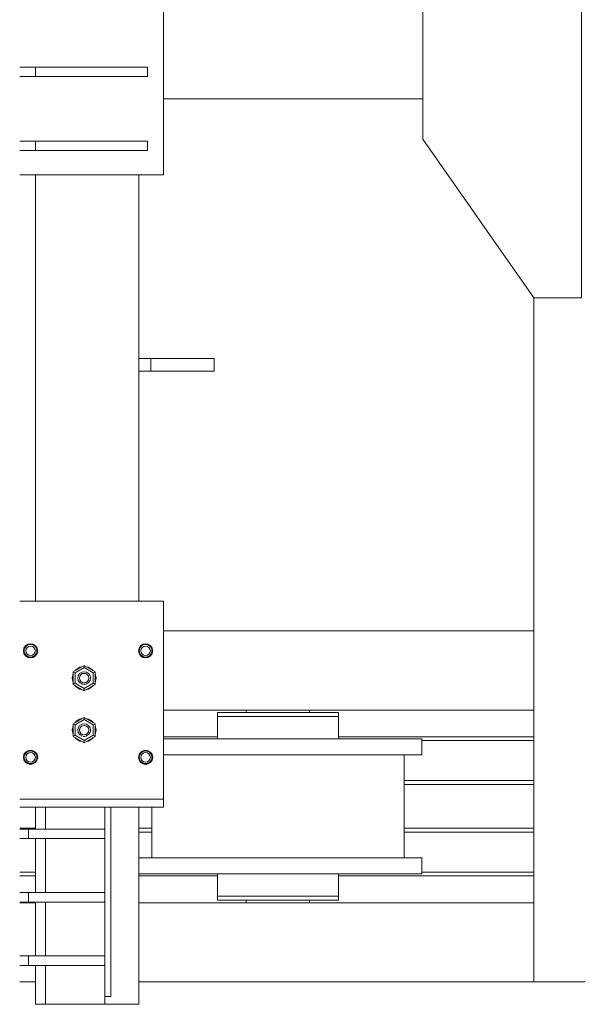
# Model space of a CAD drawing. Header units: millimetres. Extents: x 53746 to 116821, y -810352 to -765802.
# Tile 248 of 256: x 97938 to 98651, y -790313 to -789071. Entities that reach past the tile are written whole.
import ezdxf

# ---------------------------------------------------------------- set-up
doc = ezdxf.new("R2010")
doc.units = ezdxf.units.MM
doc.header["$MEASUREMENT"] = 0
for name, color, linetype, lineweight in [('Main Cradle', 7, 'Continuous', 0), ('Main Cradle Rails', 7, 'Continuous', 0), ('Main Cradle Tower', 7, 'Continuous', 0), ('Main Cradle Tower Rail Frame', 7, 'Continuous', 0)]:
    doc.layers.add(name, color=color, linetype=linetype, lineweight=lineweight)

# ---------------------------------------------------------------- blocks, each defined once
blk = doc.blocks.new('*U57')
at = {"layer": 'Main Cradle', "color": 7, "linetype": 'Continuous', "lineweight": 0}
for p, q in [((12836.6, -1093.8), (13163.5, -1093.8)), ((13303.5, -1344.8), (13303.5, -2208)), ((12836.6, -1765), (13303.5, -1765)), ((13303.5, -1865), (12836.6, -1865)), ((12904.7, -1868), (12910.5, -1868)), ((12927, -1868), (12910.5, -1868)), ((12940.9, -1868), (12940.9, -1865)), ((13020.9, -1865), (13020.9, -1868)), ((12911.5, -1901.5), (12980.9, -1901.5)), ((12806.2, -1921.5), (12806.7, -1921.5)), ((12821.9, -1921.5), (12821.4, -1921.5)), ((12821.9, -1922.9), (12821.9, -1921.5)), ((13139.9, -1921.5), (13139.9, -2051.5)), ((12821.9, -1928), (12821.9, -1926.3)), ((12821.9, -2051.5), (12821.9, -1987.5)), ((12911.5, -2051.5), (12980.9, -2051.5)), ((12805.5, -2071.5), (12813.4, -2071.5)), ((12910.5, -2071.5), (12904.7, -2071.5)), ((12675.5, -2108), (12655.4, -2108)), ((13303.5, -2108), (12805.5, -2108)), ((12904.7, -2100), (12910.5, -2100)), ((12927, -2100), (12910.5, -2100)), ((12943.9, -2105), (12940.9, -2105)), ((12940.9, -2108), (12940.9, -2105)), ((12943.9, -2105), (12945.5, -2105)), ((12945.5, -2105), (12951.7, -2105)), ((12951.7, -2105), (12952.3, -2105)), ((12952.3, -2105), (12952.5, -2105)), ((12952.5, -2105), (12952.6, -2105)), ((12980.9, -2100), (13010, -2100)), ((13017.8, -2105), (13018.3, -2105)), ((13020.9, -2105), (13020.9, -2108)), ((12655.4, -2208), (12675.5, -2208)), ((12805.5, -2208), (13303.5, -2208))]:
    blk.add_line(p, q, dxfattribs=at)
at = {"layer": 'Main Cradle', "color": 7, "linetype": 'Continuous', "lineweight": 0, "flags": 128}
for points in [[(13303.5, -1344.8), (13163.5, -1144.8), (13163.5, -599.8), (13303.4, -399.8), (13363.4, -399.8), (13363.5, -1344.8), (13303.5, -1344.8)], [(12904.7, -1868), (12904.7, -1868), (12904.7, -1873), (12910.5, -1873), (12927, -1873), (12927, -1873)], [(12904.7, -1873), (12904.7, -1873), (12904.7, -1901.5)], [(12927, -1868), (12951.7, -1868), (12980.9, -1868), (13010, -1868), (13034.7, -1868), (13051.3, -1868), (13057.1, -1868)], [(12927, -1873), (12951.7, -1873), (12951.7, -1873)], [(12951.7, -1873), (12980.9, -1873), (12980.9, -1873)], [(12980.9, -1873), (12980.9, -1873), (13010, -1873)], [(13010, -1873), (13010, -1873), (13034.7, -1873), (13051.3, -1873), (13057.1, -1873)], [(13034.7, -1873), (13051.3, -1873), (13051.3, -1873)], [(13057.1, -1873), (13057.1, -1873), (13057.1, -1868), (13057.1, -1868)], [(13057.1, -1901.5), (13057.1, -1873), (13057.1, -1873)], [(12911.5, -1901.5), (12852.7, -1901.5), (12836.6, -1901.5)], [(13162.1, -1901.5), (13162.1, -1901.5), (13162.1, -1921.5), (13148.3, -1921.5), (13109, -1921.5), (13050.2, -1921.5), (12980.9, -1921.5)], [(13162.1, -1901.5), (13148.3, -1901.5), (13109, -1901.5), (13050.2, -1901.5), (12980.9, -1901.5)], [(12920, -1921.5), (12911.5, -1921.5), (12852.7, -1921.5), (12836.6, -1921.5)], [(12980.9, -1921.5), (12980.9, -1921.5), (12920, -1921.5)], [(12911.5, -2051.5), (12852.7, -2051.5), (12813.4, -2051.5), (12805.5, -2051.5)], [(13162.1, -2051.5), (13162.1, -2051.5), (13162.1, -2071.5), (13148.3, -2071.5), (13109, -2071.5), (13050.2, -2071.5), (12980.9, -2071.5), (12980.9, -2071.5)], [(13162.1, -2051.5), (13148.3, -2051.5), (13109, -2051.5), (13050.2, -2051.5), (12980.9, -2051.5)], [(12980.9, -2071.5), (12911.5, -2071.5), (12852.7, -2071.5), (12813.4, -2071.5)], [(12904.7, -2071.5), (12904.7, -2100), (12904.7, -2100)], [(13010, -2100), (13010, -2100), (13034.7, -2100), (13051.3, -2100), (13057.1, -2100), (13057.1, -2071.5)], [(13057.1, -2071.5), (13057.1, -2071.5), (13057.1, -2071.5), (13052, -2071.5), (13051.3, -2071.5), (13051.3, -2071.5)], [(12904.7, -2100), (12904.7, -2100), (12904.7, -2105), (12910.5, -2105), (12927, -2105), (12951.7, -2105), (12980.9, -2105), (13010, -2105), (13034.7, -2105), (13051.3, -2105), (13057.1, -2105), (13057.1, -2100), (13057.1, -2100)], [(12927, -2100), (12951.7, -2100), (12980.9, -2100), (12980.9, -2100)], [(12980.9, -2100), (13010, -2100), (13010, -2100)], [(13018.3, -2105), (13020.9, -2105), (13020.9, -2105)], [(13034.7, -2100), (13051.3, -2100), (13051.3, -2100)], [(13303.5, -2208), (13303.5, -2208), (13368.4, -2208)]]:
    blk.add_lwpolyline(points, dxfattribs=at)
at = {"layer": 'Main Cradle Rails', "color": 7, "linetype": 'Continuous', "lineweight": 0}
for p, q in [((12836.6, -1899), (12904.7, -1899)), ((13057.1, -1899), (13303.5, -1899)), ((13162.1, -1903.6), (13303.5, -1903.6)), ((13139.9, -1954), (13303.5, -1954)), ((13139.9, -1959), (13303.5, -1959)), ((12655.4, -2014), (12675.5, -2014)), ((12805.5, -2014), (12821.9, -2014)), ((12805.5, -2019), (12821.9, -2019)), ((13139.9, -2014), (13303.5, -2014)), ((13139.9, -2019), (13303.5, -2019)), ((12655.4, -2069.4), (12675.5, -2069.4)), ((12655.4, -2074), (12675.5, -2074)), ((12805.5, -2074), (12904.7, -2074)), ((13057.1, -2074), (13303.5, -2074)), ((13162.1, -2069.4), (13303.5, -2069.4))]:
    blk.add_line(p, q, dxfattribs=at)
at = {"layer": 'Main Cradle Tower', "color": 7, "linetype": 'Continuous', "lineweight": 0}
for p, q in [((12675.4, -1053.8), (12675.4, -1065.8)), ((12816.6, -1053.8), (12816.6, -1065.8)), ((12675.4, -1147.3), (12675.4, -1159.3)), ((12816.6, -1147.3), (12816.6, -1159.3)), ((12655.4, -1189.8), (12836.6, -1189.8)), ((12829.8, -1727.5), (12836.6, -1727.5)), ((12836.6, -1727.5), (12836.6, -1799.3)), ((12669.1, -1781.8), (12665.8, -1782.5)), ((12810.8, -1782.4), (12814.1, -1781.8)), ((12660.6, -1790.3), (12660.6, -1790.3)), ((12661.1, -1790.2), (12661.1, -1789.9)), ((12661.1, -1790.2), (12661.1, -1790.2)), ((12663.1, -1796.3), (12661.2, -1793.6)), ((12661.4, -1792.6), (12661.7, -1793.4)), ((12661.7, -1793.3), (12661.4, -1792.6)), ((12661.7, -1793.3), (12661.7, -1793.3)), ((12661.7, -1793.4), (12661.7, -1793.4)), ((12662.7, -1795), (12663.4, -1796)), ((12663.4, -1795.8), (12662.7, -1795)), ((12663.4, -1795.8), (12663.4, -1795.8)), ((12663.4, -1796), (12663.4, -1796)), ((12666, -1797.6), (12666, -1797.6)), ((12668.5, -1798.2), (12667.1, -1797.9)), ((12668.5, -1798.2), (12669.1, -1798.2)), ((12669.1, -1796.3), (12671.4, -1795.8)), ((12670.5, -1798.1), (12669.1, -1798.2)), ((12672.1, -1797.7), (12671.5, -1797.8)), ((12672.1, -1797.7), (12673.8, -1796.7)), ((12672.1, -1797.6), (12672.1, -1797.6)), ((12672.1, -1797.7), (12672.1, -1797.7)), ((12674.7, -1796), (12675.7, -1794.7)), ((12674.7, -1795.9), (12674.7, -1795.9)), ((12674.7, -1796), (12674.7, -1796)), ((12677, -1790.2), (12677, -1790.2)), ((12677, -1790.2), (12677, -1790.3)), ((12678.1, -1790.3), (12677.4, -1793.7)), ((12677.6, -1790.3), (12677.6, -1790.3)), ((12805.6, -1790.3), (12805.6, -1790.3)), ((12806.1, -1790.2), (12806.1, -1789.9)), ((12806.1, -1790.2), (12806.1, -1790.2)), ((12806.4, -1792.6), (12806.7, -1793.4)), ((12806.7, -1793.3), (12806.4, -1792.6)), ((12806.7, -1793.3), (12806.7, -1793.3)), ((12806.7, -1793.4), (12806.7, -1793.4)), ((12807.7, -1795), (12808.4, -1796)), ((12808.4, -1795.8), (12807.7, -1795)), ((12807.7, -1796.6), (12810.6, -1798.6)), ((12808.4, -1795.8), (12808.4, -1795.8)), ((12808.4, -1796), (12808.4, -1796)), ((12811, -1797.6), (12811, -1797.6)), ((12813.5, -1798.2), (12812.1, -1798)), ((12813.5, -1798.2), (12814.1, -1798.2)), ((12814.1, -1796.3), (12816.4, -1795.8)), ((12815.5, -1798.1), (12814.1, -1798.2)), ((12817.1, -1797.7), (12816.5, -1797.8)), ((12817.1, -1797.7), (12818.8, -1796.7)), ((12817.1, -1797.6), (12817.1, -1797.6)), ((12817.1, -1797.7), (12817.1, -1797.7)), ((12819.7, -1796), (12820.7, -1794.7)), ((12819.7, -1795.9), (12819.7, -1795.9)), ((12819.7, -1796), (12819.7, -1796)), ((12822, -1790.2), (12822, -1790.2)), ((12822, -1790.2), (12822, -1790.3)), ((12822.6, -1790.3), (12822.6, -1790.3)), ((12736.6, -1808.7), (12722.7, -1816.7)), ((12725.1, -1818.1), (12736.6, -1811.5)), ((12750.4, -1816.7), (12736.6, -1808.7)), ((12736.6, -1811.5), (12736.6, -1808.7)), ((12748, -1818.1), (12736.6, -1811.5)), ((12722.7, -1816.7), (12722.7, -1832.7)), ((12725.1, -1818.1), (12722.7, -1816.7)), ((12725.1, -1831.3), (12725.1, -1818.1)), ((12728.6, -1824.6), (12728.6, -1824.5)), ((12728.6, -1824.5), (12728.6, -1824.7)), ((12728.6, -1824.6), (12728.6, -1824.6)), ((12728.6, -1824.7), (12728.6, -1824.6)), ((12729.2, -1827.8), (12728.6, -1824.7)), ((12728.6, -1824.7), (12728.6, -1824.7)), ((12728.6, -1824.9), (12728.6, -1824.7)), ((12728.6, -1824.7), (12728.6, -1824.9)), ((12738.9, -1819.1), (12736.6, -1818.7)), ((12744.5, -1824.8), (12744.4, -1825.3)), ((12744.6, -1824.7), (12744.5, -1824.8)), ((12744.5, -1824.8), (12744.6, -1824.7)), ((12744.6, -1824.6), (12744.6, -1824.7)), ((12744.6, -1824.7), (12744.6, -1824.6)), ((12744.6, -1824.7), (12744.6, -1824.7)), ((12750.4, -1816.7), (12748, -1818.1)), ((12748, -1831.3), (12748, -1818.1)), ((12750.4, -1832.7), (12750.4, -1816.7)), ((12751.6, -1824.8), (12751.6, -1824.8)), ((12725.1, -1831.3), (12722.7, -1832.7)), ((12722.7, -1832.7), (12736.6, -1840.7)), ((12722.7, -1832.7), (12722.7, -1832.7)), ((12722.7, -1832.7), (12736.6, -1840.7)), ((12736.6, -1837.9), (12725.1, -1831.3)), ((12726, -1835.4), (12725.1, -1834.1)), ((12729.2, -1827.6), (12729.1, -1827.3)), ((12729.1, -1827.3), (12729.2, -1827.8)), ((12729.2, -1827.6), (12729.2, -1827.6)), ((12729.2, -1827.7), (12729.2, -1827.6)), ((12729.4, -1828), (12729.2, -1827.7)), ((12730.9, -1830.2), (12730.5, -1829.7)), ((12730.9, -1830.2), (12730.9, -1830.2)), ((12731, -1830.3), (12730.9, -1830.2)), ((12730.9, -1830.2), (12730.9, -1830.2)), ((12731.6, -1830.8), (12731, -1830.3)), ((12731.6, -1830.8), (12731, -1830.3)), ((12733.5, -1831.9), (12733.1, -1831.8)), ((12733.5, -1831.9), (12733.5, -1831.9)), ((12734.3, -1832.2), (12733.5, -1831.9)), ((12733.5, -1831.9), (12733.5, -1831.9)), ((12735.7, -1832.5), (12734.3, -1832.2)), ((12735.7, -1832.5), (12735.7, -1832.5)), ((12736.6, -1832.5), (12735.7, -1832.5)), ((12736.6, -1837.9), (12748, -1831.3)), ((12736.9, -1832.6), (12736.6, -1832.5)), ((12736.6, -1840.7), (12750.4, -1832.7)), ((12736.6, -1840.7), (12750.4, -1832.7)), ((12736.6, -1840.7), (12736.6, -1837.9)), ((12738, -1832.4), (12736.9, -1832.6)), ((12739.6, -1832), (12738.6, -1832.3)), ((12740.5, -1831.5), (12739.6, -1831.9)), ((12739.6, -1831.9), (12739.6, -1832)), ((12739.6, -1832), (12739.6, -1832)), ((12741.9, -1830.6), (12741.5, -1830.8)), ((12742.2, -1830.2), (12741.9, -1830.6)), ((12742.6, -1829.8), (12742.2, -1830.2)), ((12742.2, -1830.2), (12742.2, -1830.2)), ((12742.2, -1830.2), (12742.2, -1830.2)), ((12743.9, -1827.7), (12743.7, -1828.2)), ((12743.9, -1827.7), (12743.9, -1827.7)), ((12744, -1827.8), (12744, -1827.4)), ((12750.4, -1832.7), (12748, -1831.3)), ((12750.4, -1832.7), (12750.4, -1832.7)), ((12736.6, -1840.7), (12736.6, -1840.7)), ((12736.6, -1840.7), (12736.6, -1840.7)), ((12742.3, -1838.6), (12739, -1839.3)), ((12742.3, -1838.6), (12739, -1839.3)), ((12736.6, -1874.3), (12722.7, -1882.3)), ((12736.6, -1874.3), (12722.7, -1882.3)), ((12736.6, -1874.3), (12736.6, -1874.3)), ((12750.4, -1882.3), (12736.6, -1874.3)), ((12736.6, -1874.3), (12736.6, -1874.3)), ((12750.4, -1882.3), (12736.6, -1874.3)), ((12736.6, -1874.3), (12736.6, -1877.1)), ((12722.7, -1882.3), (12722.7, -1882.3)), ((12722.7, -1882.3), (12722.7, -1898.3)), ((12722.7, -1882.3), (12725.1, -1883.7)), ((12736.6, -1877.1), (12725.1, -1883.7)), ((12725.1, -1880.9), (12725.5, -1880.3)), ((12725.1, -1883.7), (12725.1, -1896.9)), ((12730.8, -1876.4), (12734.2, -1875.7)), ((12730.8, -1876.4), (12734.2, -1875.7)), ((12736.6, -1877.1), (12748, -1883.7)), ((12738.9, -1884.8), (12736.6, -1884.3)), ((12744, -1887.3), (12744.6, -1890.3)), ((12747.2, -1879.6), (12748.1, -1880.9)), ((12747.6, -1880.3), (12748.1, -1880.9)), ((12748, -1883.7), (12750.4, -1882.3)), ((12748, -1883.7), (12748, -1896.9)), ((12750.4, -1882.3), (12750.4, -1882.3)), ((12750.4, -1898.3), (12750.4, -1882.3)), ((12721.6, -1890.2), (12721.6, -1890.2)), ((12722.7, -1898.3), (12725.1, -1896.9)), ((12722.7, -1898.3), (12736.6, -1906.3)), ((12725.1, -1896.9), (12736.6, -1903.5)), ((12728.6, -1890.2), (12728.6, -1890.2)), ((12728.6, -1890.2), (12728.6, -1890.2)), ((12728.6, -1890.2), (12728.6, -1890.3)), ((12728.6, -1890.3), (12728.6, -1890.3)), ((12728.6, -1890.3), (12728.6, -1890.5)), ((12728.6, -1890.3), (12728.6, -1890.4)), ((12728.6, -1890.4), (12728.6, -1890.3)), ((12729.2, -1893.3), (12729.1, -1893)), ((12729.1, -1893), (12729.2, -1893.1)), ((12729.2, -1893.3), (12729.2, -1893.3)), ((12730.9, -1895.9), (12730.9, -1895.9)), ((12731.4, -1896.3), (12731, -1895.9)), ((12733.2, -1897.5), (12733.5, -1897.6)), ((12733.5, -1897.6), (12733.5, -1897.6)), ((12733.5, -1897.6), (12733.5, -1897.6)), ((12733.5, -1897.6), (12733.6, -1897.6)), ((12736, -1898.2), (12736.5, -1898.2)), ((12748, -1896.9), (12736.6, -1903.5)), ((12736.6, -1906.3), (12750.4, -1898.3)), ((12737.1, -1898.2), (12737.1, -1898.2)), ((12739.6, -1897.6), (12739.6, -1897.6)), ((12742.2, -1895.9), (12742.2, -1895.9)), ((12742.3, -1895.8), (12742.5, -1895.6)), ((12743.9, -1893.4), (12743.9, -1893.3)), ((12744, -1893.2), (12744, -1893.1)), ((12744.5, -1890.4), (12744.6, -1890.3)), ((12744.5, -1890.7), (12744.5, -1890.4)), ((12744.6, -1890.3), (12744.6, -1890.3)), ((12744.6, -1890.3), (12744.6, -1890.3)), ((12748, -1896.9), (12750.4, -1898.3)), ((12751.6, -1890.2), (12751.6, -1890.2)), ((12736.6, -1903.5), (12736.6, -1906.3)), ((12660.6, -1924.7), (12660.6, -1924.7)), ((12661.1, -1924.6), (12661.1, -1924.3)), ((12661.1, -1924.6), (12661.1, -1924.6)), ((12675.1, -1918.7), (12672.3, -1916.8)), ((12677, -1924.6), (12677, -1924.6)), ((12677, -1924.6), (12677, -1924.7)), ((12805.6, -1924.7), (12805.6, -1924.7)), ((12806.1, -1924.6), (12806.1, -1924.3)), ((12806.1, -1924.6), (12806.1, -1924.6)), ((12822, -1924.6), (12822, -1924.6)), ((12822, -1924.6), (12822, -1924.7)), ((12823.1, -1924.7), (12822.4, -1921.2)), ((12822.6, -1924.7), (12822.6, -1924.7)), ((12660.8, -1928), (12662.7, -1931)), ((12661.4, -1927), (12661.7, -1927.8)), ((12661.7, -1927.6), (12661.4, -1927)), ((12661.7, -1927.6), (12661.7, -1927.6)), ((12661.7, -1927.8), (12661.7, -1927.8)), ((12662.7, -1929.4), (12663.4, -1930.4)), ((12663.4, -1930.2), (12662.7, -1929.4)), ((12665.8, -1932.5), (12663.1, -1930.7)), ((12663.4, -1930.2), (12663.4, -1930.2)), ((12663.4, -1930.4), (12663.4, -1930.3)), ((12666, -1932), (12666, -1932)), ((12668.5, -1932.6), (12667.1, -1932.3)), ((12668.5, -1932.6), (12669.1, -1932.6)), ((12669.1, -1930.7), (12671.4, -1930.2)), ((12670.5, -1932.5), (12669.1, -1932.6)), ((12672.1, -1932.1), (12671.5, -1932.2)), ((12672.1, -1932.1), (12673.8, -1931.1)), ((12672.1, -1932), (12672.1, -1932)), ((12672.1, -1932.1), (12672.1, -1932.1)), ((12674.7, -1930.4), (12675.7, -1929.1)), ((12674.7, -1930.3), (12674.7, -1930.3)), ((12674.7, -1930.3), (12674.7, -1930.4)), ((12806.4, -1927), (12806.7, -1927.8)), ((12806.7, -1927.6), (12806.4, -1927)), ((12806.7, -1927.6), (12806.7, -1927.6)), ((12806.7, -1927.8), (12806.7, -1927.8)), ((12807.7, -1929.4), (12808.4, -1930.4)), ((12808.4, -1930.2), (12807.7, -1929.4)), ((12808.4, -1930.2), (12808.4, -1930.2)), ((12808.4, -1930.4), (12808.4, -1930.3)), ((12810.8, -1932.5), (12814.1, -1933.2)), ((12811, -1932), (12811, -1932)), ((12813.5, -1932.6), (12812.1, -1932.3)), ((12813.5, -1932.6), (12814.1, -1932.6)), ((12814.1, -1930.7), (12816.4, -1930.2)), ((12815.5, -1932.5), (12814.1, -1932.6)), ((12817.1, -1932.1), (12816.5, -1932.2)), ((12817.1, -1932.1), (12818.8, -1931.1)), ((12817.1, -1932), (12817.1, -1932)), ((12817.1, -1932.1), (12817.1, -1932.1)), ((12819.7, -1930.4), (12820.7, -1929.1)), ((12819.7, -1930.3), (12819.7, -1930.3)), ((12819.7, -1930.3), (12819.7, -1930.4)), ((12829.8, -1977.5), (12775.3, -1977.5)), ((12829.8, -1987.5), (12655.4, -1987.5)), ((12687.8, -2015.2), (12687.8, -1987.5)), ((12762.8, -2015.2), (12762.8, -1987.5)), ((12770.4, -2226.2), (12770.4, -1987.5)), ((12829.8, -1987.5), (12775.3, -1987.5)), ((12836.6, -1987.5), (12829.8, -1987.5)), ((12836.6, -1987.5), (12836.6, -1987.5)), ((12666.5, -2027.2), (12666.5, -2015.2)), ((12762.8, -2027.2), (12762.8, -2015.2)), ((12687.8, -2095.2), (12687.8, -2027.2)), ((12762.8, -2095.2), (12762.8, -2027.2)), ((12666.5, -2107.2), (12666.5, -2095.2)), ((12762.8, -2107.2), (12762.8, -2095.2)), ((12687.8, -2175.2), (12687.8, -2107.2)), ((12762.8, -2175.2), (12762.8, -2107.2)), ((12666.5, -2187.2), (12666.5, -2175.2)), ((12762.8, -2187.2), (12762.8, -2175.2)), ((12687.8, -2236.2), (12687.8, -2187.2)), ((12762.8, -2236.2), (12762.8, -2187.2))]:
    blk.add_line(p, q, dxfattribs=at)
at = {"layer": 'Main Cradle Tower', "color": 7, "linetype": 'Continuous', "lineweight": 0, "flags": 128}
for points in [[(12836.6, -1189.8), (12836.6, -1189.8), (12836.6, -929.8), (12836.6, -929.8)], [(12655.4, -1053.8), (12675.4, -1053.8), (12816.6, -1053.8), (12816.6, -1053.8)], [(12655.4, -1065.8), (12675.4, -1065.8), (12816.6, -1065.8), (12816.6, -1065.8)], [(12655.4, -1147.3), (12675.4, -1147.3), (12816.6, -1147.3), (12816.6, -1147.3)], [(12655.4, -1159.3), (12675.4, -1159.3), (12816.6, -1159.3), (12816.6, -1159.3)], [(12829.8, -1727.5), (12775.3, -1727.5), (12702.8, -1727.5), (12655.4, -1727.5)], [(12678.1, -1790.3), (12677.4, -1786.8), (12675.4, -1783.9), (12672.5, -1782), (12669.1, -1781.3), (12665.6, -1782), (12662.7, -1783.9), (12660.8, -1786.8), (12660.1, -1790.3), (12660.8, -1793.7), (12662.7, -1796.6), (12665.6, -1798.6), (12669.1, -1799.3), (12672.5, -1798.6), (12675.4, -1796.6), (12677.4, -1793.7)], [(12660.6, -1790.3), (12661.2, -1787), (12663.1, -1784.3), (12665.8, -1782.4), (12669.1, -1781.8), (12672.3, -1782.4), (12675.1, -1784.3), (12676.9, -1787), (12677.6, -1790.3)], [(12665.8, -1782.5), (12663.1, -1784.3), (12661.2, -1787.1), (12660.6, -1790.3)], [(12661.1, -1789.9), (12661.1, -1789.9), (12661.2, -1788.7), (12661.6, -1787.3), (12661.7, -1787.2), (12661.7, -1787.1), (12662.1, -1786.2), (12663, -1785), (12663.4, -1784.6), (12663.4, -1784.6), (12663.9, -1784.1), (12665, -1783.3), (12666, -1782.8), (12666, -1782.8), (12666.2, -1782.7), (12667.6, -1782.3), (12668.8, -1782.2), (12669.1, -1782.2), (12669.1, -1782.2), (12670.3, -1782.3), (12671.5, -1782.6), (12672.1, -1782.8), (12672.1, -1782.9), (12672.8, -1783.1), (12673.9, -1783.8), (12674.7, -1784.6), (12674.8, -1784.6), (12674.9, -1784.8), (12675.7, -1785.7), (12676.4, -1787), (12676.5, -1787.1), (12676.5, -1787.2), (12676.8, -1788.2), (12677, -1789.6), (12677, -1790.2), (12677, -1790.2)], [(12669.1, -1796.3), (12666.8, -1795.8), (12664.8, -1794.5), (12663.5, -1792.6), (12663.1, -1790.3), (12663.5, -1788), (12664.8, -1786), (12666.8, -1784.7), (12669.1, -1784.3), (12671.4, -1784.7), (12673.3, -1786), (12674.6, -1788), (12675.1, -1790.3), (12674.6, -1792.6), (12673.3, -1794.5), (12671.4, -1795.8)], [(12677.6, -1790.3), (12676.9, -1787.1), (12675.1, -1784.3), (12672.3, -1782.5), (12669.1, -1781.8)], [(12807.7, -1796.6), (12805.8, -1793.7), (12805.1, -1790.3), (12805.8, -1786.8), (12807.7, -1783.9), (12810.6, -1782), (12814.1, -1781.3), (12817.5, -1782), (12820.4, -1783.9), (12822.4, -1786.8), (12823.1, -1790.3), (12822.4, -1793.7), (12820.4, -1796.6), (12817.5, -1798.6), (12814.1, -1799.3), (12814.1, -1799.3), (12814.1, -1799.3), (12810.6, -1798.6)], [(12822.6, -1790.3), (12821.9, -1787.1), (12820.1, -1784.3), (12817.3, -1782.5), (12814.1, -1781.8), (12810.8, -1782.5), (12808.1, -1784.3), (12806.2, -1787.1), (12805.6, -1790.3)], [(12805.6, -1790.3), (12806.2, -1787), (12808.1, -1784.3), (12810.8, -1782.4)], [(12806.1, -1789.9), (12806.1, -1789.9), (12806.2, -1788.7), (12806.6, -1787.3), (12806.7, -1787.2), (12806.7, -1787.1), (12807.1, -1786.2), (12808, -1785), (12808.4, -1784.6), (12808.4, -1784.6), (12808.9, -1784.1), (12810, -1783.3), (12811, -1782.8), (12811, -1782.8), (12811.2, -1782.8), (12812.6, -1782.3), (12813.8, -1782.2), (12814.1, -1782.2), (12814.1, -1782.2), (12815.3, -1782.3), (12816.5, -1782.6), (12817.1, -1782.8), (12817.1, -1782.9), (12817.8, -1783.1), (12818.9, -1783.8), (12819.7, -1784.6), (12819.8, -1784.6), (12819.9, -1784.8), (12820.7, -1785.7), (12821.4, -1787), (12821.5, -1787.1), (12821.5, -1787.2), (12821.8, -1788.2), (12822, -1789.6), (12822, -1790.2), (12822, -1790.2)], [(12814.1, -1796.3), (12811.8, -1795.8), (12809.8, -1794.5), (12808.5, -1792.6), (12808.1, -1790.3), (12808.5, -1788), (12809.8, -1786), (12811.8, -1784.7), (12814.1, -1784.3), (12816.4, -1784.7), (12818.3, -1786), (12819.6, -1788), (12820.1, -1790.3), (12819.6, -1792.6), (12818.3, -1794.5), (12816.4, -1795.8)], [(12814.1, -1781.8), (12817.3, -1782.4), (12820.1, -1784.3), (12821.9, -1787), (12822.6, -1790.3)], [(12660.6, -1790.3), (12660.6, -1790.3), (12661.2, -1793.6)], [(12661.1, -1790.5), (12661.1, -1790.3), (12661.1, -1789.9)], [(12661.1, -1790.2), (12661.1, -1790.2), (12661.1, -1790.3), (12661.2, -1791.4), (12661.4, -1792.6), (12661.4, -1792.6)], [(12661.7, -1793.3), (12661.7, -1793.3), (12661.7, -1793.3), (12662, -1793.9), (12662.7, -1795), (12662.7, -1795)], [(12661.9, -1793.7), (12661.7, -1793.4), (12661.7, -1793.4)], [(12663.1, -1796.3), (12665.8, -1798.2), (12669.1, -1798.8), (12672.3, -1798.2), (12675.1, -1796.3), (12676.9, -1793.6), (12677.6, -1790.3), (12677.6, -1790.3)], [(12663.4, -1795.8), (12663.4, -1795.8), (12663.5, -1795.9), (12663.6, -1796.1), (12664.6, -1796.8), (12664.6, -1796.8)], [(12663.9, -1796.3), (12663.4, -1796), (12663.4, -1796)], [(12664.6, -1796.8), (12666, -1797.7), (12666, -1797.7)], [(12666, -1797.6), (12665.9, -1797.5), (12664.6, -1796.8)], [(12666, -1797.6), (12666, -1797.6), (12666, -1797.6), (12667.1, -1797.9)], [(12666.8, -1797.8), (12666, -1797.7), (12666, -1797.7)], [(12667.1, -1797.9), (12669.1, -1798.3), (12670.5, -1798.1)], [(12669.1, -1798.3), (12669.1, -1798.3), (12669.1, -1798.3)], [(12670.5, -1798.1), (12670.5, -1798.1), (12671.4, -1797.9), (12672.1, -1797.6), (12672.1, -1797.6)], [(12673.8, -1796.7), (12672.7, -1797.3), (12672.1, -1797.6), (12672.1, -1797.6)], [(12672.1, -1797.7), (12672.1, -1797.7), (12672.1, -1797.7)], [(12673.8, -1796.7), (12673.8, -1796.7), (12674.7, -1795.9), (12674.7, -1795.9)], [(12674.7, -1796), (12674.7, -1796), (12674.1, -1796.3)], [(12675.7, -1794.7), (12674.9, -1795.7), (12674.7, -1795.8), (12674.7, -1795.9)], [(12675.7, -1794.7), (12675.7, -1794.7), (12676.4, -1793.5), (12676.4, -1793.3), (12676.4, -1793.3)], [(12676.5, -1793.4), (12676.5, -1793.4), (12676.3, -1793.6)], [(12676.8, -1792.3), (12676.4, -1793.3), (12676.4, -1793.3)], [(12676.8, -1792.3), (12676.5, -1793.4), (12676.5, -1793.4)], [(12677, -1790.9), (12676.8, -1792.3), (12676.8, -1792.3)], [(12677, -1790.2), (12677.1, -1790.3), (12677, -1790.4)], [(12677, -1790.3), (12677, -1790.3), (12677, -1790.9)], [(12805.6, -1790.3), (12805.6, -1790.3), (12806.2, -1793.6), (12808.1, -1796.3), (12810.8, -1798.2), (12814.1, -1798.8), (12817.3, -1798.2), (12820.1, -1796.3), (12821.9, -1793.6), (12822.6, -1790.3), (12822.6, -1790.3)], [(12806.1, -1790.5), (12806.1, -1790.3), (12806.1, -1789.9)], [(12806.1, -1790.2), (12806.1, -1790.2), (12806.1, -1790.3), (12806.2, -1791.4), (12806.4, -1792.6), (12806.4, -1792.6)], [(12806.7, -1793.3), (12806.7, -1793.3), (12806.7, -1793.3), (12807, -1794), (12807.7, -1795), (12807.7, -1795)], [(12806.9, -1793.7), (12806.7, -1793.4), (12806.7, -1793.4)], [(12808.4, -1795.8), (12808.4, -1795.8), (12808.5, -1795.9), (12808.6, -1796.1), (12809.6, -1796.8), (12809.6, -1796.8)], [(12808.9, -1796.3), (12808.4, -1796), (12808.4, -1796)], [(12809.6, -1796.8), (12811, -1797.7), (12811, -1797.7)], [(12811, -1797.6), (12810.9, -1797.5), (12809.6, -1796.8)], [(12811, -1797.6), (12811, -1797.6), (12811, -1797.6), (12812.1, -1798)], [(12811.8, -1797.8), (12811, -1797.7), (12811, -1797.7)], [(12812.1, -1798), (12814.1, -1798.3), (12815.5, -1798.1)], [(12814.1, -1798.3), (12814.1, -1798.3), (12814.1, -1798.3)], [(12815.5, -1798.1), (12815.5, -1798.1), (12816.4, -1797.9), (12817.1, -1797.6), (12817.1, -1797.6)], [(12818.8, -1796.7), (12817.7, -1797.3), (12817.1, -1797.6), (12817.1, -1797.6)], [(12817.1, -1797.7), (12817.1, -1797.7), (12817.1, -1797.7)], [(12818.8, -1796.7), (12818.8, -1796.7), (12819.7, -1795.9), (12819.7, -1795.9)], [(12819.7, -1796), (12819.7, -1796), (12819.1, -1796.3)], [(12820.7, -1794.7), (12819.9, -1795.7), (12819.7, -1795.8), (12819.7, -1795.9)], [(12820.7, -1794.7), (12820.7, -1794.7), (12821.4, -1793.5), (12821.4, -1793.3), (12821.4, -1793.3)], [(12821.5, -1793.4), (12821.5, -1793.4), (12821.3, -1793.6)], [(12821.8, -1792.3), (12821.4, -1793.3), (12821.4, -1793.3)], [(12821.8, -1792.3), (12821.5, -1793.4), (12821.5, -1793.4)], [(12822, -1790.9), (12821.8, -1792.3), (12821.8, -1792.3)], [(12822, -1790.2), (12822.1, -1790.3), (12822, -1790.4)], [(12822, -1790.3), (12822, -1790.3), (12822, -1790.9)], [(12829.8, -1977.5), (12836.6, -1977.5), (12836.6, -1933.6), (12836.6, -1907.5), (12836.6, -1857.5), (12836.6, -1807.5), (12836.6, -1799.3)], [(12725.3, -1815.2), (12726, -1814.2), (12730.8, -1810.9), (12733.7, -1810.4)], [(12739.5, -1810.4), (12742.3, -1810.9), (12747.2, -1814.2), (12747.9, -1815.2)], [(12721.6, -1824.8), (12721.6, -1824.8), (12722.7, -1819), (12722.7, -1819)], [(12722.7, -1819), (12722.7, -1819), (12722.3, -1821), (12721.6, -1824.8)], [(12722.7, -1830.5), (12721.6, -1824.8), (12721.6, -1824.8)], [(12722.7, -1830.5), (12722.7, -1830.5), (12721.6, -1824.8)], [(12744.6, -1824.7), (12744, -1821.6), (12742.2, -1819), (12739.6, -1817.3), (12736.6, -1816.7), (12733.5, -1817.3), (12730.9, -1819), (12729.2, -1821.6), (12728.6, -1824.7)], [(12728.6, -1824.9), (12728.6, -1824.7), (12728.6, -1824.6), (12728.6, -1824.6)], [(12729.2, -1827.8), (12730.9, -1830.3), (12733.5, -1832.1), (12736.6, -1832.7), (12739.6, -1832.1), (12742.2, -1830.3), (12744, -1827.8), (12744.6, -1824.7), (12744.6, -1824.7)], [(12738.9, -1819.1), (12740.8, -1820.4), (12742.1, -1822.4), (12742.6, -1824.7), (12742.1, -1826.9), (12740.8, -1828.9), (12738.9, -1830.2), (12736.6, -1830.7), (12734.3, -1830.2), (12732.3, -1828.9), (12731, -1826.9), (12730.6, -1824.7), (12731, -1822.4), (12732.3, -1820.4), (12734.3, -1819.1), (12736.6, -1818.7)], [(12744.6, -1824.7), (12744.6, -1824.7), (12744.5, -1824.8)], [(12750.4, -1819), (12750.4, -1819), (12751.6, -1824.8), (12751.6, -1824.8)], [(12751.6, -1824.8), (12751.4, -1823.7), (12750.9, -1821.6), (12750.4, -1819.1), (12750.4, -1819), (12750.4, -1819)], [(12751.6, -1824.8), (12750.4, -1830.5), (12750.4, -1830.5)], [(12751.6, -1824.8), (12750.4, -1830.5), (12750.4, -1830.5)], [(12734.2, -1839.3), (12730.8, -1838.6), (12726, -1835.4), (12725.1, -1834.1)], [(12730.8, -1838.6), (12726, -1835.4), (12726, -1835.4)], [(12729.4, -1828), (12729.2, -1827.7), (12729.2, -1827.6), (12729.2, -1827.6)], [(12730.9, -1830.2), (12730.9, -1830.2), (12730.5, -1829.7)], [(12731, -1830.3), (12730.9, -1830.2), (12730.9, -1830.2)], [(12733.5, -1831.9), (12733.1, -1831.8), (12732.6, -1831.4)], [(12735.7, -1832.5), (12735.7, -1832.5), (12734.3, -1832.2), (12733.5, -1831.9), (12733.5, -1831.9), (12733.5, -1831.9)], [(12738, -1832.4), (12736.9, -1832.6), (12736.6, -1832.5), (12735.7, -1832.5)], [(12739.6, -1832), (12739.6, -1832), (12739.6, -1832), (12738.6, -1832.3)], [(12740.5, -1831.5), (12739.6, -1831.9), (12739.6, -1832)], [(12742.2, -1830.2), (12742.2, -1830.2), (12741.9, -1830.6), (12741.5, -1830.8)], [(12742.6, -1829.8), (12742.2, -1830.2), (12742.2, -1830.2)], [(12748.1, -1834.1), (12747.2, -1835.4), (12742.3, -1838.6)], [(12747.2, -1835.4), (12742.3, -1838.6), (12742.3, -1838.6)], [(12743.9, -1827.7), (12743.9, -1827.7), (12743.7, -1828.2)], [(12744, -1827.4), (12743.9, -1827.6), (12743.9, -1827.7)], [(12748.1, -1834.1), (12747.2, -1835.4), (12747.2, -1835.4)], [(12734.2, -1839.3), (12730.8, -1838.6), (12730.8, -1838.6)], [(12721.6, -1890.2), (12722.7, -1884.5), (12722.7, -1884.5)], [(12721.6, -1890.2), (12721.6, -1890.2), (12721.6, -1890.2), (12722.7, -1884.5), (12722.7, -1884.5)], [(12725.1, -1880.9), (12726, -1879.6), (12730.8, -1876.4)], [(12725.1, -1880.9), (12726, -1879.6), (12726, -1879.6)], [(12726, -1879.6), (12730.8, -1876.4), (12730.8, -1876.4)], [(12744, -1887.3), (12742.2, -1884.7), (12739.6, -1882.9), (12736.6, -1882.3), (12733.5, -1882.9), (12730.9, -1884.7), (12729.2, -1887.3), (12728.6, -1890.3), (12728.6, -1890.3)], [(12738.9, -1884.8), (12740.8, -1886.1), (12742.1, -1888), (12742.6, -1890.3), (12742.1, -1892.6), (12740.8, -1894.6), (12738.9, -1895.9), (12736.6, -1896.3), (12734.3, -1895.9), (12732.3, -1894.6), (12731, -1892.6), (12730.6, -1890.3), (12731, -1888), (12732.3, -1886.1), (12734.3, -1884.8), (12736.6, -1884.3)], [(12739, -1875.7), (12742.3, -1876.4), (12742.3, -1876.4)], [(12739, -1875.7), (12742.3, -1876.4), (12747.2, -1879.6), (12748.1, -1880.9)], [(12742.3, -1876.4), (12747.2, -1879.6), (12747.2, -1879.6)], [(12750.4, -1884.5), (12750.4, -1884.5), (12751.6, -1890.2)], [(12750.4, -1884.5), (12750.4, -1884.5), (12750.5, -1884.9), (12751.6, -1890.2), (12751.6, -1890.2)], [(12722.7, -1896), (12722.7, -1896), (12721.6, -1890.2), (12721.6, -1890.2)], [(12722.7, -1896), (12722.7, -1896), (12722.7, -1895.9), (12722.3, -1894), (12721.6, -1890.2)], [(12733.7, -1904.6), (12730.8, -1904.1), (12726, -1900.8), (12725.3, -1899.8)], [(12728.6, -1890.5), (12728.6, -1890.3), (12728.6, -1890.2), (12728.6, -1890.2)], [(12728.6, -1890.3), (12729.2, -1893.4), (12730.9, -1896), (12733.5, -1897.7), (12736.6, -1898.3), (12739.6, -1897.7), (12742.2, -1896), (12744, -1893.4), (12744.6, -1890.3)], [(12729.1, -1893), (12729.2, -1893.4), (12729.3, -1893.6)], [(12729.2, -1893.1), (12729.2, -1893.3), (12729.2, -1893.4)], [(12729.2, -1893.4), (12729.2, -1893.3), (12729.2, -1893.1)], [(12729.3, -1893.6), (12729.2, -1893.4), (12729.2, -1893.3), (12729.2, -1893.3)], [(12730.9, -1895.9), (12730.9, -1895.9), (12730.6, -1895.5)], [(12730.7, -1895.6), (12730.9, -1896), (12731.3, -1896.2)], [(12730.7, -1895.6), (12730.9, -1895.9), (12730.9, -1895.9), (12730.9, -1895.9), (12730.9, -1895.9), (12731, -1895.9)], [(12731, -1895.9), (12730.9, -1895.9), (12730.9, -1895.9)], [(12733.5, -1897.6), (12733.1, -1897.4), (12733.1, -1897.4)], [(12733.2, -1897.5), (12733.5, -1897.7), (12734.1, -1897.8)], [(12734.1, -1897.8), (12733.5, -1897.6), (12733.5, -1897.6), (12733.5, -1897.6)], [(12733.6, -1897.6), (12733.5, -1897.6), (12733.5, -1897.6)], [(12737.3, -1898.2), (12736.9, -1898.2), (12736.6, -1898.2), (12735.9, -1898.2)], [(12736, -1898.2), (12736.6, -1898.3), (12737.1, -1898.2)], [(12736.6, -1898.2), (12736.6, -1898.2), (12736.5, -1898.2)], [(12736.6, -1898.2), (12736.9, -1898.2), (12737.1, -1898.2)], [(12739.6, -1897.6), (12739.6, -1897.6), (12739.6, -1897.6), (12738.9, -1897.8)], [(12739, -1897.8), (12739.6, -1897.7), (12740.2, -1897.3)], [(12747.9, -1899.8), (12747.2, -1900.8), (12742.3, -1904.1), (12739.5, -1904.6)], [(12740.2, -1897.3), (12739.6, -1897.6), (12739.6, -1897.6)], [(12739.6, -1897.6), (12739.6, -1897.6), (12739.6, -1897.6), (12740.2, -1897.3)], [(12739.6, -1897.6), (12739.6, -1897.6), (12739.6, -1897.6)], [(12741.9, -1896.2), (12742.2, -1896), (12742.5, -1895.6)], [(12742.2, -1895.9), (12742.2, -1895.9), (12741.9, -1896.2)], [(12742.1, -1895.9), (12742.2, -1895.9), (12742.3, -1895.8)], [(12742.3, -1895.8), (12742.2, -1895.9), (12742.1, -1895.9)], [(12742.5, -1895.5), (12742.2, -1895.9), (12742.2, -1895.9)], [(12743.9, -1893.3), (12743.9, -1893.3), (12743.7, -1893.7)], [(12743.8, -1893.7), (12744, -1893.4), (12744, -1893.1)], [(12744, -1893.1), (12743.9, -1893.3), (12743.9, -1893.3)], [(12743.9, -1893.4), (12744, -1893.3), (12744, -1893.2)], [(12744, -1893.2), (12744, -1893.3), (12743.9, -1893.4)], [(12744.6, -1890.3), (12744.6, -1890.3), (12744.5, -1890.4)], [(12744.6, -1890.3), (12744.6, -1890.3), (12744.6, -1890.3)], [(12751.6, -1890.2), (12751.6, -1890.2), (12750.4, -1896), (12750.4, -1896)], [(12751.6, -1890.2), (12751.6, -1890.2), (12750.9, -1893.4), (12750.4, -1896), (12750.4, -1896)], [(12660.8, -1928), (12660.1, -1924.6), (12660.8, -1921.1), (12662.7, -1918.2), (12665.6, -1916.3), (12669.1, -1915.6), (12672.5, -1916.3), (12675.4, -1918.2), (12677.4, -1921.1), (12678.1, -1924.6), (12677.4, -1928), (12675.4, -1931), (12672.5, -1932.9), (12669.1, -1933.6), (12665.6, -1932.9), (12662.7, -1931)], [(12672.3, -1916.8), (12669.1, -1916.2), (12665.8, -1916.8), (12663.1, -1918.7), (12661.2, -1921.4), (12660.6, -1924.7)], [(12660.6, -1924.7), (12661.2, -1921.4), (12663.1, -1918.7), (12665.8, -1916.8), (12669.1, -1916.2), (12672.3, -1916.8), (12675.1, -1918.7), (12676.9, -1921.4), (12677.6, -1924.7)], [(12660.6, -1924.7), (12660.6, -1924.7), (12661.2, -1927.9), (12663.1, -1930.7)], [(12661.1, -1924.3), (12661.1, -1924.3), (12661.2, -1923.1), (12661.6, -1921.7), (12661.7, -1921.6), (12661.7, -1921.5), (12662.1, -1920.6), (12663, -1919.4), (12663.4, -1919), (12663.4, -1919), (12663.9, -1918.5), (12665, -1917.7), (12666, -1917.2), (12666, -1917.2), (12666.2, -1917.1), (12667.6, -1916.7), (12668.8, -1916.6), (12669.1, -1916.6), (12669.1, -1916.6), (12670.3, -1916.7), (12671.5, -1917), (12672.1, -1917.2), (12672.1, -1917.2), (12672.8, -1917.5), (12673.9, -1918.2), (12674.7, -1919), (12674.8, -1919), (12674.9, -1919.2), (12675.7, -1920.1), (12676.4, -1921.4), (12676.5, -1921.5), (12676.5, -1921.6), (12676.8, -1922.6), (12677, -1924), (12677, -1924.6), (12677, -1924.6)], [(12661.1, -1924.9), (12661.1, -1924.7), (12661.1, -1924.3)], [(12661.1, -1924.6), (12661.1, -1924.6), (12661.1, -1924.7), (12661.2, -1925.8), (12661.4, -1927), (12661.4, -1927)], [(12669.1, -1930.7), (12666.8, -1930.2), (12664.8, -1928.9), (12663.5, -1927), (12663.1, -1924.7), (12663.5, -1922.4), (12664.8, -1920.4), (12666.8, -1919.1), (12669.1, -1918.7), (12671.4, -1919.1), (12673.3, -1920.4), (12674.6, -1922.4), (12675.1, -1924.7), (12674.6, -1927), (12673.3, -1928.9), (12671.4, -1930.2)], [(12665.8, -1932.5), (12669.1, -1933.2), (12672.3, -1932.5), (12675.1, -1930.7), (12676.9, -1927.9), (12677.6, -1924.7), (12677.6, -1924.7)], [(12677.6, -1924.7), (12676.9, -1921.4), (12675.1, -1918.7)], [(12677, -1925.3), (12676.8, -1926.7), (12676.8, -1926.7)], [(12677, -1924.6), (12677.1, -1924.7), (12677, -1924.8)], [(12677, -1924.7), (12677, -1924.7), (12677, -1925.3)], [(12823.1, -1924.7), (12822.4, -1928.1), (12820.4, -1931.1), (12817.5, -1933), (12814.3, -1933.6), (12814.1, -1933.7), (12813.8, -1933.6), (12810.6, -1933), (12807.7, -1931.1), (12805.8, -1928.1), (12805.1, -1924.7), (12805.8, -1921.2), (12807.7, -1918.3), (12810.6, -1916.4), (12814.1, -1915.7), (12817.5, -1916.4), (12820.4, -1918.3), (12822.4, -1921.2)], [(12822.6, -1924.7), (12821.9, -1921.4), (12820.1, -1918.7), (12817.3, -1916.8), (12814.1, -1916.2), (12810.8, -1916.8), (12808.1, -1918.7), (12806.2, -1921.4), (12805.6, -1924.7)], [(12822.6, -1924.7), (12821.9, -1921.4), (12820.1, -1918.7), (12817.3, -1916.8), (12814.1, -1916.2), (12810.8, -1916.8), (12808.1, -1918.7), (12806.2, -1921.4), (12805.6, -1924.7)], [(12805.6, -1924.7), (12805.6, -1924.7), (12806.2, -1927.9), (12808.1, -1930.7), (12810.8, -1932.5)], [(12806.1, -1924.3), (12806.1, -1924.3), (12806.2, -1923.1), (12806.6, -1921.7), (12806.7, -1921.6), (12806.7, -1921.5), (12807.1, -1920.6), (12808, -1919.4), (12808.4, -1919), (12808.4, -1919), (12808.9, -1918.5), (12810, -1917.7), (12811, -1917.2), (12811, -1917.2), (12811.2, -1917.1), (12812.6, -1916.7), (12813.8, -1916.6), (12814.1, -1916.6), (12814.1, -1916.6), (12815.3, -1916.7), (12816.5, -1917), (12817.1, -1917.2), (12817.1, -1917.2), (12817.8, -1917.5), (12818.9, -1918.2), (12819.7, -1919), (12819.8, -1919), (12819.9, -1919.2), (12820.7, -1920.1), (12821.4, -1921.4), (12821.5, -1921.5), (12821.5, -1921.6), (12821.8, -1922.6), (12822, -1924), (12822, -1924.6), (12822, -1924.6)], [(12806.1, -1924.9), (12806.1, -1924.7), (12806.1, -1924.3)], [(12806.1, -1924.6), (12806.1, -1924.6), (12806.1, -1924.7), (12806.2, -1925.8), (12806.4, -1927), (12806.4, -1927)], [(12814.1, -1930.7), (12811.8, -1930.2), (12809.8, -1928.9), (12808.5, -1927), (12808.1, -1924.7), (12808.5, -1922.4), (12809.8, -1920.4), (12811.8, -1919.1), (12814.1, -1918.7), (12816.4, -1919.1), (12818.3, -1920.4), (12819.6, -1922.4), (12820.1, -1924.7), (12819.6, -1927), (12818.3, -1928.9), (12816.4, -1930.2)], [(12814.1, -1933.2), (12817.3, -1932.5), (12820.1, -1930.7), (12821.9, -1927.9), (12822.6, -1924.7), (12822.6, -1924.7)], [(12822, -1925.3), (12821.8, -1926.7), (12821.8, -1926.7)], [(12822, -1924.6), (12822.1, -1924.7), (12822, -1924.8)], [(12822, -1924.7), (12822, -1924.7), (12822, -1925.3)], [(12661.7, -1927.6), (12661.7, -1927.6), (12661.7, -1927.7), (12662, -1928.3), (12662.7, -1929.4), (12662.7, -1929.4)], [(12661.9, -1928.1), (12661.7, -1927.8), (12661.7, -1927.8)], [(12663.4, -1930.2), (12663.4, -1930.2), (12663.5, -1930.3), (12663.6, -1930.5), (12664.6, -1931.2), (12664.6, -1931.2)], [(12663.9, -1930.7), (12663.4, -1930.4), (12663.4, -1930.3)], [(12664.6, -1931.2), (12666, -1932.1), (12666, -1932.1)], [(12666, -1932), (12665.9, -1931.9), (12664.6, -1931.2)], [(12666, -1932), (12666, -1932), (12666, -1932), (12667.1, -1932.3)], [(12666.8, -1932.2), (12666, -1932.1), (12666, -1932.1)], [(12667.1, -1932.3), (12669.1, -1932.7), (12670.5, -1932.5)], [(12669.1, -1932.7), (12669.1, -1932.7), (12669.1, -1932.7)], [(12670.5, -1932.5), (12670.5, -1932.5), (12671.4, -1932.3), (12672.1, -1932), (12672.1, -1932)], [(12673.8, -1931.1), (12672.7, -1931.7), (12672.1, -1932), (12672.1, -1932)], [(12672.1, -1932.1), (12672.1, -1932.1), (12672.1, -1932.1)], [(12673.8, -1931.1), (12673.8, -1931.1), (12674.7, -1930.3), (12674.7, -1930.3)], [(12674.7, -1930.3), (12674.7, -1930.4), (12674.1, -1930.7)], [(12675.7, -1929.1), (12674.9, -1930.1), (12674.7, -1930.2), (12674.7, -1930.3)], [(12675.7, -1929.1), (12675.7, -1929.1), (12676.4, -1927.9), (12676.4, -1927.7), (12676.4, -1927.7)], [(12676.5, -1927.8), (12676.5, -1927.8), (12676.3, -1928)], [(12676.8, -1926.7), (12676.4, -1927.7), (12676.4, -1927.7)], [(12676.8, -1926.7), (12676.5, -1927.8), (12676.5, -1927.8)], [(12806.7, -1927.6), (12806.7, -1927.6), (12806.7, -1927.7), (12807, -1928.3), (12807.7, -1929.4), (12807.7, -1929.4)], [(12806.9, -1928.1), (12806.7, -1927.8), (12806.7, -1927.8)], [(12808.4, -1930.2), (12808.4, -1930.2), (12808.5, -1930.3), (12808.6, -1930.5), (12809.6, -1931.2), (12809.6, -1931.2)], [(12808.9, -1930.7), (12808.4, -1930.4), (12808.4, -1930.3)], [(12809.6, -1931.2), (12811, -1932.1), (12811, -1932.1)], [(12811, -1932), (12810.9, -1931.9), (12809.6, -1931.2)], [(12811, -1932), (12811, -1932), (12811, -1932), (12812.1, -1932.3)], [(12811.8, -1932.2), (12811, -1932.1), (12811, -1932.1)], [(12812.1, -1932.3), (12814.1, -1932.7), (12815.5, -1932.5)], [(12814.1, -1932.7), (12814.1, -1932.7), (12814.1, -1932.7)], [(12815.5, -1932.5), (12815.5, -1932.5), (12816.4, -1932.3), (12817.1, -1932), (12817.1, -1932)], [(12818.8, -1931.1), (12817.7, -1931.7), (12817.1, -1932), (12817.1, -1932)], [(12817.1, -1932.1), (12817.1, -1932.1), (12817.1, -1932.1)], [(12818.8, -1931.1), (12818.8, -1931.1), (12819.7, -1930.3), (12819.7, -1930.3)], [(12819.7, -1930.3), (12819.7, -1930.4), (12819.1, -1930.7)], [(12820.7, -1929.1), (12819.9, -1930.1), (12819.7, -1930.2), (12819.7, -1930.3)], [(12820.7, -1929.1), (12820.7, -1929.1), (12821.4, -1927.9), (12821.4, -1927.7), (12821.4, -1927.7)], [(12821.5, -1927.8), (12821.5, -1927.8), (12821.3, -1928)], [(12821.8, -1926.7), (12821.4, -1927.7), (12821.4, -1927.7)], [(12821.8, -1926.7), (12821.5, -1927.8), (12821.5, -1927.8)], [(12655.4, -1977.5), (12702.8, -1977.5), (12775.3, -1977.5)], [(12836.6, -1987.5), (12836.6, -1987.5), (12836.6, -1977.5)], [(12655.4, -1987.5), (12702.8, -1987.5), (12775.3, -1987.5)], [(12829.8, -1987.5), (12836.6, -1987.5), (12836.6, -1987.5)], [(12762.8, -2015.2), (12762.8, -2015.2), (12666.5, -2015.2), (12655.4, -2015.2)], [(12762.8, -2027.2), (12762.8, -2027.2), (12666.5, -2027.2), (12655.4, -2027.2)], [(12762.8, -2095.2), (12762.8, -2095.2), (12666.5, -2095.2), (12655.4, -2095.2)], [(12762.8, -2107.2), (12762.8, -2107.2), (12666.5, -2107.2), (12655.4, -2107.2)], [(12762.8, -2175.2), (12762.8, -2175.2), (12666.5, -2175.2), (12655.4, -2175.2)], [(12762.8, -2187.2), (12762.8, -2187.2), (12666.5, -2187.2), (12655.4, -2187.2)], [(12770.4, -2226.2), (12770.4, -2226.2), (12762.8, -2226.2)], [(12762.8, -2236.2), (12762.8, -2236.2), (12687.8, -2236.2), (12687.8, -2236.2)]]:
    blk.add_lwpolyline(points, dxfattribs=at)
at = {"layer": 'Main Cradle Tower Rail Frame', "color": 7, "linetype": 'Continuous', "lineweight": 0}
for p, q in [((12675.5, -1189.8), (12675.5, -1727.5)), ((12805.5, -1727.5), (12805.5, -1189.8)), ((12820.5, -1421.4), (12805.5, -1421.4)), ((12900.5, -1421.4), (12820.5, -1421.4)), ((12820.5, -1421.4), (12820.5, -1437.4)), ((12900.5, -1421.4), (12900.5, -1437.4)), ((12805.5, -1437.4), (12820.5, -1437.4)), ((12820.5, -1437.4), (12900.5, -1437.4)), ((12675.5, -1785), (12675.5, -1785.5)), ((12675.5, -1794.9), (12675.5, -1795.6)), ((12675.5, -1919.4), (12675.5, -1919.9)), ((12675.5, -1929.3), (12675.5, -1930)), ((12675.5, -1987.5), (12675.5, -2015.2)), ((12805.5, -2236.2), (12805.5, -1987.5)), ((12675.5, -2027.2), (12675.5, -2095.2)), ((12675.5, -2107.2), (12675.5, -2175.2)), ((12675.5, -2187.2), (12675.5, -2236.2)), ((12675.5, -2236.2), (12687.8, -2236.2)), ((12762.8, -2236.2), (12805.5, -2236.2))]:
    blk.add_line(p, q, dxfattribs=at)

msp = doc.modelspace()

# ---------------------------------------------------------------- block references
at = {"layer": 'Main Cradle Rails', "color": 7, "linetype": 'Continuous', "lineweight": 0}
msp.add_blockref('*U57', (85283.05, -788076.95), dxfattribs=at)

doc.saveas('drawing.dxf')
